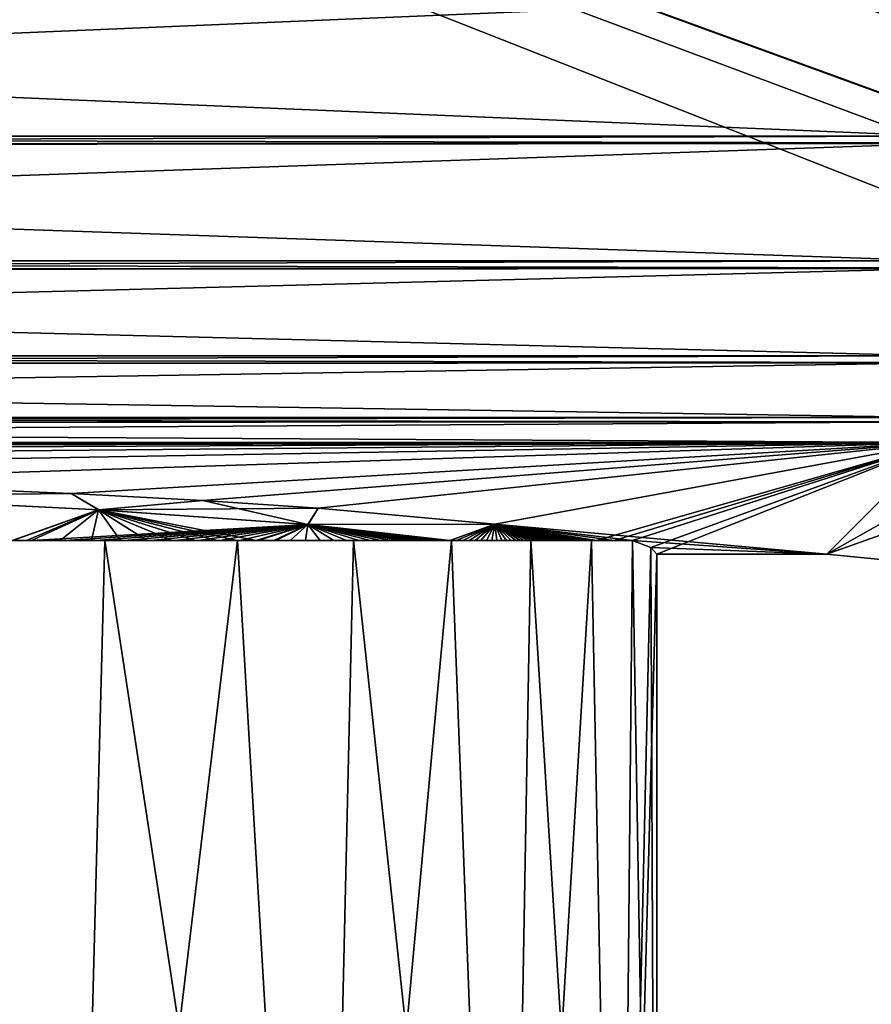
# Model space of a CAD drawing. Header units: metres. Extents: x -109 to 109, y -63 to 140.
# Tile 67 of 256: x -67.48 to -64.33, y 28.14 to 31.77. Entities that reach past the tile are written whole.
import ezdxf

# ---------------------------------------------------------------- set-up
doc = ezdxf.new("R2010")
doc.units = ezdxf.units.M
doc.layers.add('solid_502308_SW0001', color=7, linetype='CONTINUOUS')

msp = doc.modelspace()

# ---------------------------------------------------------------- linework, layer by layer
at = {"layer": 'solid_502308_SW0001'}
for points in [[(69.468643, 21.833605, 17.799309), (76.5, 35.943851, 18.161783), (-76.5, 35.943851, 18.161783)], [(67.435486, 21.949877, 17.802296), (69.468643, 21.833605, 17.799309), (-76.5, 35.943851, 18.161783)], [(40.900002, 21.949877, 17.802296), (67.435486, 21.949877, 17.802296), (-76.5, 35.943851, 18.161783)], [(38.606739, 21.79129, 17.798223), (40.900002, 21.949877, 17.802296), (-76.5, 35.943851, 18.161783)], [(36.353371, 21.317671, 17.786057), (38.606739, 21.79129, 17.798223), (-76.5, 35.943851, 18.161783)], [(34.18816, 20.53858, 17.766043), (36.353371, 21.317671, 17.786057), (-76.5, 35.943851, 18.161783)], [(31.215277, 20.53858, 17.766043), (34.18816, 20.53858, 17.766043), (-76.5, 35.943851, 18.161783)], [(28.242392, 20.53858, 17.766043), (31.215277, 20.53858, 17.766043), (-76.5, 35.943851, 18.161783)], [(25.269508, 20.53858, 17.766043), (28.242392, 20.53858, 17.766043), (-76.5, 35.943851, 18.161783)], [(22.296625, 20.53858, 17.766043), (25.269508, 20.53858, 17.766043), (-76.5, 35.943851, 18.161783)], [(19.323742, 20.53858, 17.766043), (22.296625, 20.53858, 17.766043), (-76.5, 35.943851, 18.161783)], [(16.350859, 20.53858, 17.766043), (19.323742, 20.53858, 17.766043), (-76.5, 35.943851, 18.161783)], [(13.377975, 20.53858, 17.766043), (16.350859, 20.53858, 17.766043), (-76.5, 35.943851, 18.161783)], [(10.405092, 20.53858, 17.766043), (13.377975, 20.53858, 17.766043), (-76.5, 35.943851, 18.161783)], [(7.432209, 20.53858, 17.766043), (10.405092, 20.53858, 17.766043), (-76.5, 35.943851, 18.161783)], [(4.459325, 20.53858, 17.766043), (7.432209, 20.53858, 17.766043), (-76.5, 35.943851, 18.161783)], [(1.486442, 20.53858, 17.766043), (4.459325, 20.53858, 17.766043), (-76.5, 35.943851, 18.161783)], [(-1.486442, 20.53858, 17.766043), (1.486442, 20.53858, 17.766043), (-76.5, 35.943851, 18.161783)], [(-4.459325, 20.53858, 17.766043), (-1.486442, 20.53858, 17.766043), (-76.5, 35.943851, 18.161783)], [(-7.432209, 20.53858, 17.766043), (-4.459325, 20.53858, 17.766043), (-76.5, 35.943851, 18.161783)], [(-10.405092, 20.53858, 17.766043), (-7.432209, 20.53858, 17.766043), (-76.5, 35.943851, 18.161783)], [(-13.377975, 20.53858, 17.766043), (-10.405092, 20.53858, 17.766043), (-76.5, 35.943851, 18.161783)], [(-16.350859, 20.53858, 17.766043), (-13.377975, 20.53858, 17.766043), (-76.5, 35.943851, 18.161783)], [(-19.323742, 20.53858, 17.766043), (-16.350859, 20.53858, 17.766043), (-76.5, 35.943851, 18.161783)], [(-22.296625, 20.53858, 17.766043), (-19.323742, 20.53858, 17.766043), (-76.5, 35.943851, 18.161783)], [(-25.269508, 20.53858, 17.766043), (-22.296625, 20.53858, 17.766043), (-76.5, 35.943851, 18.161783)], [(-28.242392, 20.53858, 17.766043), (-25.269508, 20.53858, 17.766043), (-76.5, 35.943851, 18.161783)], [(-31.215277, 20.53858, 17.766043), (-28.242392, 20.53858, 17.766043), (-76.5, 35.943851, 18.161783)], [(-34.18816, 20.53858, 17.766043), (-31.215277, 20.53858, 17.766043), (-76.5, 35.943851, 18.161783)], [(-36.351158, 21.317043, 17.786039), (-34.18816, 20.53858, 17.766043), (-76.5, 35.943851, 18.161783)], [(-38.604458, 21.790974, 17.798214), (-36.351158, 21.317043, 17.786039), (-76.5, 35.943851, 18.161783)], [(-40.900002, 21.949877, 17.802296), (-38.604458, 21.790974, 17.798214), (-76.5, 35.943851, 18.161783)], [(-67.435486, 21.949877, 17.802296), (-40.900002, 21.949877, 17.802296), (-76.5, 35.943851, 18.161783)], [(-69.471397, 21.833218, 17.799299), (-67.435486, 21.949877, 17.802296), (-76.5, 35.943851, 18.161783)], [(-76.5, 21.024673, -17.77853), (-76.5, 35.943851, -18.161783), (-8.65567, 35.943851, -18.161783)], [(-74.365692, 21.152267, -17.781807), (-76.5, 21.024673, -17.77853), (-8.65567, 35.943851, -18.161783)], [(-74.275269, 21.162558, -17.782072), (-74.365692, 21.152267, -17.781807), (-8.65567, 35.943851, -18.161783)], [(-72.027893, 21.481852, -17.790274), (-74.275269, 21.162558, -17.782072), (-8.65567, 35.943851, -18.161783)], [(-71.851234, 21.508389, -17.790955), (-72.027893, 21.481852, -17.790274), (-8.65567, 35.943851, -18.161783)], [(-69.732101, 21.804592, -17.798565), (-71.851234, 21.508389, -17.790955), (-8.65567, 35.943851, -18.161783)], [(-69.464867, 21.833981, -17.79932), (-69.732101, 21.804592, -17.798565), (-8.65567, 35.943851, -18.161783)], [(-67.435486, 21.949877, -17.802296), (-69.464867, 21.833981, -17.79932), (-8.65567, 35.943851, -18.161783)], [(-40.900002, 21.949877, -17.802296), (-67.435486, 21.949877, -17.802296), (-8.65567, 35.943851, -18.161783)], [(-76.5, 31.861135, 14.369084), (-64.086311, 31.868427, 14.372743), (-64.086311, 31.340229, 14.035469)], [(-76.5, 31.340229, -14.035469), (-64.086311, 31.340229, -14.035469), (-64.086311, 31.865484, -14.371269)], [(-76.5, 31.858179, -14.367594), (-76.5, 31.340229, -14.035469), (-64.086311, 31.865484, -14.371269)], [(-76.5, 31.340229, 14.035469), (-76.5, 31.861135, 14.369084), (-64.086311, 31.340229, 14.035469)], [(-76.5, 31.340229, 14.035469), (-64.086311, 31.340229, 14.035469), (-64.086311, 31.31604, 14.015985)], [(-76.5, 31.306555, 14.00823), (-76.5, 31.340229, 14.035469), (-64.086311, 31.31604, 14.015985)], [(-76.5, 31.303997, -14.006127), (-64.086311, 31.31349, -14.013905), (-64.086311, 31.340229, -14.035469)], [(-76.5, 31.340229, -14.035469), (-76.5, 31.303997, -14.006127), (-64.086311, 31.340229, -14.035469)], [(-76.5, 31.306555, 14.00823), (-64.086311, 31.31604, 14.015985), (-64.086311, 30.881353, 13.580806)], [(-76.5, 30.881353, -13.580806), (-64.086311, 30.881353, -13.580806), (-64.086311, 31.31349, -14.013905)], [(-76.5, 31.303997, -14.006127), (-76.5, 30.881353, -13.580806), (-64.086311, 31.31349, -14.013905)], [(-76.5, 30.881353, 13.580806), (-76.5, 31.306555, 14.00823), (-64.086311, 30.881353, 13.580806)], [(-76.5, 30.881353, 13.580806), (-64.086311, 30.881353, 13.580806), (-64.086311, 30.85465, 13.547445)], [(-76.5, 30.844563, 13.534585), (-76.5, 30.881353, 13.580806), (-64.086311, 30.85465, 13.547445)], [(-76.5, 30.842527, -13.531973), (-64.086311, 30.852613, -13.544861), (-64.086311, 30.881353, -13.580806)], [(-76.5, 30.881353, -13.580806), (-76.5, 30.842527, -13.531973), (-64.086311, 30.881353, -13.580806)], [(-76.5, 30.844563, 13.534585), (-64.086311, 30.85465, 13.547445), (-64.086311, 30.530447, 13.038449)], [(-76.5, 30.530447, -13.038449), (-64.086311, 30.530447, -13.038449), (-64.086311, 30.852613, -13.544861)], [(-76.5, 30.842527, -13.531973), (-76.5, 30.530447, -13.038449), (-64.086311, 30.852613, -13.544861)], [(-76.5, 30.530447, 13.038449), (-76.5, 30.844563, 13.534585), (-64.086311, 30.530447, 13.038449)], [(-76.5, 30.530447, 13.038449), (-64.086311, 30.530447, 13.038449), (-64.086311, 30.506426, 12.989639)], [(-76.5, 30.497631, 12.971189), (-76.5, 30.530447, 13.038449), (-64.086311, 30.506426, 12.989639)], [(-76.5, 30.496218, -12.968194), (-64.086311, 30.505001, -12.986672), (-64.086311, 30.530447, -13.038449)], [(-76.5, 30.530447, -13.038449), (-76.5, 30.496218, -12.968194), (-64.086311, 30.530447, -13.038449)], [(-76.5, 30.497631, 12.971189), (-64.086311, 30.506426, 12.989639), (-64.086311, 30.30378, 12.433546)], [(-76.5, 30.30378, -12.433546), (-64.086311, 30.30378, -12.433546), (-64.086311, 30.505001, -12.986672)], [(-76.5, 30.496218, -12.968194), (-76.5, 30.30378, -12.433546), (-64.086311, 30.505001, -12.986672)], [(-76.5, 30.30378, 12.433546), (-76.5, 30.497631, 12.971189), (-64.086311, 30.30378, 12.433546)], [(-76.5, 30.30378, 12.433546), (-64.086311, 30.30378, 12.433546), (-64.086311, 30.288097, 12.369364)], [(-76.5, 30.282635, 12.345447), (-76.5, 30.30378, 12.433546), (-64.086311, 30.288097, 12.369364)], [(-76.5, 30.281912, -12.342215), (-64.086311, 30.287354, -12.366158), (-64.086311, 30.30378, -12.433546)], [(-76.5, 30.30378, -12.433546), (-76.5, 30.281912, -12.342215), (-64.086311, 30.30378, -12.433546)], [(-76.5, 30.282635, 12.345447), (-64.086311, 30.288097, 12.369364), (-64.086311, 30.211861, 11.794142)], [(-64.086311, 30.287354, -12.366158), (-76.5, 30.211861, -11.794142), (-64.086311, 30.211861, -11.794142)], [(-76.5, 30.281912, -12.342215), (-76.5, 30.211861, -11.794142), (-64.086311, 30.287354, -12.366158)], [(-76.5, 30.282635, 12.345447), (-64.086311, 30.211861, 11.794142), (-76.5, 30.211861, 11.794142)], [(-64.086311, 30.211861, 11.794142), (-74.708435, 30.186016, 11.054048), (-76.5, 30.191029, 11.197591)], [(-76.5, 30.211861, 11.794142), (-64.086311, 30.211861, 11.794142), (-76.5, 30.191029, 11.197591)], [(-72.962158, 30.171099, -10.626888), (-64.086311, 30.211861, -11.794142), (-76.5, 30.211861, -11.794142)], [(-64.086311, 30.211861, 11.794142), (-72.962158, 30.171099, 10.626888), (-74.708435, 30.186016, 11.054048)], [(-64.086311, 30.211861, 11.794142), (-71.306396, 30.14666, 9.927043), (-72.962158, 30.171099, 10.626888)], [(-72.962158, 30.171099, -10.626888), (-71.306396, 30.14666, -9.927043), (-64.086311, 30.211861, -11.794142)], [(-64.086311, 30.211861, 11.794142), (-69.783104, 30.113319, 8.972297), (-71.306396, 30.14666, 9.927043)], [(-71.306396, 30.14666, -9.927043), (-69.783104, 30.113319, -8.972297), (-64.086311, 30.211861, -11.794142)], [(-64.086311, 30.211861, 11.794142), (-68.430977, 30.071922, 7.786828), (-69.783104, 30.113319, 8.972297)], [(-69.783104, 30.113319, -8.972297), (-68.430977, 30.071922, -7.786828), (-64.086311, 30.211861, -11.794142)], [(-64.086311, 30.211861, 11.794142), (-67.285614, 30.02356, 6.401896), (-68.430977, 30.071922, 7.786828)], [(-68.430977, 30.071922, -7.786828), (-67.285614, 30.02356, -6.401896), (-64.086311, 30.211861, -11.794142)], [(-64.086311, 30.211861, 11.794142), (-66.799072, 29.997107, 5.644367), (-67.285614, 30.02356, 6.401896)], [(-67.285614, 30.02356, -6.401896), (-66.799072, 29.997107, -5.644367), (-64.086311, 30.211861, -11.794142)], [(-64.086311, 30.211861, 11.794142), (-66.374146, 29.969347, 4.849457), (-66.799072, 29.997107, 5.644367)], [(-66.799072, 29.997107, -5.644367), (-66.374146, 29.969347, -4.849457), (-64.086311, 30.211861, -11.794142)], [(-64.086311, 30.211861, 11.794142), (-65.72245, 29.910824, 3.173597), (-66.374146, 29.969347, 4.849457)], [(-66.374146, 29.969347, -4.849457), (-65.72245, 29.910824, -3.173597), (-64.086311, 30.211861, -11.794142)], [(-64.086311, 30.211861, 11.794142), (-65.348488, 29.85001, 1.432073), (-65.72245, 29.910824, 3.173597)], [(-65.72245, 29.910824, -3.173597), (-64.498169, 29.799999), (-64.086311, 30.211861, -11.794142)], [(-64.086311, 30.211861, 11.794142), (-65.282158, 29.85, 1.431796), (-65.348488, 29.85001, 1.432073)], [(-64.086311, 30.211861, 11.794142), (-65.215477, 29.85, 1.431813), (-65.282158, 29.85, 1.431796)], [(-64.086311, 30.211861, 11.794142), (-65.147644, 29.82505, 0.717336), (-65.215477, 29.85, 1.431813)], [(-64.086311, 30.211861, 11.794142), (-65.125, 29.799999), (-65.147644, 29.82505, 0.717336)], [(-64.086311, 30.211861, 11.794142), (-64.498169, 29.799999), (-65.125, 29.799999)], [(-63.793007, 30.19784, 11.803115), (-64.498169, 29.799999), (-64.086311, 30.211861, 11.794142)], [(-64.086311, 30.211861, -11.794142), (-64.498169, 29.799999), (-63.912666, 29.742331, 0)], [(-63.793007, 30.19784, 11.803115), (-63.502232, 30.155119, 11.809536), (-64.498169, 29.799999)], [(-63.912666, 29.742331, 0), (-64.498169, 29.799999), (-63.502232, 30.155119, 11.809536)], [(-68.186913, 30.013515, 7.056916), (-68.430977, 30.071922, 7.786828), (-67.285614, 30.02356, 6.401896)], [(-68.188057, 30.013477, -7.057767), (-67.285614, 30.02356, -6.401896), (-68.430977, 30.071922, -7.786828)], [(-68.188057, 30.013477, -7.057767), (-67.184822, 29.963551, -5.668133), (-67.285614, 30.02356, -6.401896)], [(-67.50235, 29.85, -5.571369), (-67.184822, 29.963551, -5.668133), (-68.188057, 30.013477, -7.057767)], [(-67.183701, 29.963575, 5.666903), (-68.186913, 30.013515, 7.056916), (-67.285614, 30.02356, 6.401896)], [(-67.49971, 29.85, 5.567673), (-68.186913, 30.013515, 7.056916), (-67.183701, 29.963575, 5.666903)], [(-67.183701, 29.963575, 5.666903), (-67.285614, 30.02356, 6.401896), (-66.799072, 29.997107, 5.644367)], [(-67.184822, 29.963551, -5.668133), (-66.799072, 29.997107, -5.644367), (-67.285614, 30.02356, -6.401896)], [(-67.184822, 29.963551, -5.668133), (-66.412132, 29.908617, -4.139701), (-66.799072, 29.997107, -5.644367)], [(-67.183701, 29.963575, 5.666903), (-66.799072, 29.997107, 5.644367), (-66.374146, 29.969347, 4.849457)], [(-66.412132, 29.908617, -4.139701), (-66.374146, 29.969347, -4.849457), (-66.799072, 29.997107, -5.644367)], [(-67.50235, 29.85, -5.571369), (-67.450294, 29.85, -5.497517), (-67.184822, 29.963551, -5.668133)], [(-67.431015, 29.85, 5.469777), (-67.49971, 29.85, 5.567673), (-67.183701, 29.963575, 5.666903)], [(-67.450294, 29.85, -5.497517), (-67.32592, 29.85, -5.31583), (-67.184822, 29.963551, -5.668133)], [(-67.431015, 29.85, 5.469777), (-67.183701, 29.963575, 5.666903), (-66.411125, 29.90863, 4.138084)], [(-67.32592, 29.85, -5.31583), (-67.210442, 29.85, -5.141109), (-67.184822, 29.963551, -5.668133)], [(-67.210442, 29.85, -5.141109), (-67.103821, 29.85, -4.973321), (-67.184822, 29.963551, -5.668133)], [(-66.603424, 29.85, -4.097127), (-66.412132, 29.908617, -4.139701), (-67.184822, 29.963551, -5.668133)], [(-66.672798, 29.85, -4.22868), (-66.603424, 29.85, -4.097127), (-67.184822, 29.963551, -5.668133)], [(-66.747292, 29.85, -4.365799), (-66.672798, 29.85, -4.22868), (-67.184822, 29.963551, -5.668133)], [(-66.826927, 29.85, -4.508518), (-66.747292, 29.85, -4.365799), (-67.184822, 29.963551, -5.668133)], [(-66.912682, 29.85, -4.657257), (-66.826927, 29.85, -4.508518), (-67.184822, 29.963551, -5.668133)], [(-67.004578, 29.85, -4.812048), (-66.912682, 29.85, -4.657257), (-67.184822, 29.963551, -5.668133)], [(-67.103821, 29.85, -4.973321), (-67.004578, 29.85, -4.812048), (-67.184822, 29.963551, -5.668133)], [(-66.411125, 29.90863, 4.138084), (-67.183701, 29.963575, 5.666903), (-66.374146, 29.969347, 4.849457)], [(-66.412132, 29.908617, -4.139701), (-65.72245, 29.910824, -3.173597), (-66.374146, 29.969347, -4.849457)], [(-66.411125, 29.90863, 4.138084), (-66.374146, 29.969347, 4.849457), (-65.72245, 29.910824, 3.173597)], [(-67.308144, 29.85, 5.289411), (-67.431015, 29.85, 5.469777), (-66.411125, 29.90863, 4.138084)], [(-67.194328, 29.85, 5.116087), (-67.308144, 29.85, 5.289411), (-66.411125, 29.90863, 4.138084)], [(-67.088974, 29.85, 4.9496), (-67.194328, 29.85, 5.116087), (-66.411125, 29.90863, 4.138084)], [(-66.991165, 29.85, 4.789713), (-67.088974, 29.85, 4.9496), (-66.411125, 29.90863, 4.138084)], [(-66.900337, 29.85, 4.636192), (-66.991165, 29.85, 4.789713), (-66.411125, 29.90863, 4.138084)], [(-66.815819, 29.85, 4.488818), (-66.900337, 29.85, 4.636192), (-66.411125, 29.90863, 4.138084)], [(-66.737099, 29.85, 4.347333), (-66.815819, 29.85, 4.488818), (-66.411125, 29.90863, 4.138084)], [(-66.663681, 29.85, 4.211547), (-66.737099, 29.85, 4.347333), (-66.411125, 29.90863, 4.138084)], [(-66.595093, 29.85, 4.08119), (-66.663681, 29.85, 4.211547), (-66.411125, 29.90863, 4.138084)], [(-66.603424, 29.85, -4.097127), (-66.538376, 29.85, -3.970741), (-66.412132, 29.908617, -4.139701)], [(-66.530983, 29.85, 3.956099), (-66.595093, 29.85, 4.08119), (-66.411125, 29.90863, 4.138084)], [(-66.538376, 29.85, -3.970741), (-66.477623, 29.85, -3.849485), (-66.412132, 29.908617, -4.139701)], [(-66.530983, 29.85, 3.956099), (-66.411125, 29.90863, 4.138084), (-65.887833, 29.85, 2.508277)], [(-66.477623, 29.85, -3.849485), (-66.420525, 29.85, -3.732985), (-66.412132, 29.908617, -4.139701)], [(-66.420525, 29.85, -3.732985), (-66.367043, 29.85, -3.621204), (-66.412132, 29.908617, -4.139701)], [(-66.412132, 29.908617, -4.139701), (-65.888641, 29.85, -2.510322), (-65.72245, 29.910824, -3.173597)], [(-65.916382, 29.85, -2.579755), (-65.888641, 29.85, -2.510322), (-66.412132, 29.908617, -4.139701)], [(-65.944031, 29.85, -2.648561), (-65.916382, 29.85, -2.579755), (-66.412132, 29.908617, -4.139701)], [(-65.973091, 29.85, -2.720243), (-65.944031, 29.85, -2.648561), (-66.412132, 29.908617, -4.139701)], [(-66.003571, 29.85, -2.794832), (-65.973091, 29.85, -2.720243), (-66.412132, 29.908617, -4.139701)], [(-66.03569, 29.85, -2.87254), (-66.003571, 29.85, -2.794832), (-66.412132, 29.908617, -4.139701)], [(-66.069466, 29.85, -2.9534), (-66.03569, 29.85, -2.87254), (-66.412132, 29.908617, -4.139701)], [(-66.105141, 29.85, -3.037645), (-66.069466, 29.85, -2.9534), (-66.412132, 29.908617, -4.139701)], [(-66.142746, 29.85, -3.125309), (-66.105141, 29.85, -3.037645), (-66.412132, 29.908617, -4.139701)], [(-66.182571, 29.85, -3.216646), (-66.142746, 29.85, -3.125309), (-66.412132, 29.908617, -4.139701)], [(-66.224655, 29.85, -3.311693), (-66.182571, 29.85, -3.216646), (-66.412132, 29.908617, -4.139701)], [(-66.269341, 29.85, -3.410733), (-66.224655, 29.85, -3.311693), (-66.412132, 29.908617, -4.139701)], [(-66.316658, 29.85, -3.513798), (-66.269341, 29.85, -3.410733), (-66.412132, 29.908617, -4.139701)], [(-66.367043, 29.85, -3.621204), (-66.316658, 29.85, -3.513798), (-66.412132, 29.908617, -4.139701)], [(-65.887833, 29.85, 2.508277), (-66.411125, 29.90863, 4.138084), (-65.72245, 29.910824, 3.173597)], [(-65.888641, 29.85, -2.510322), (-65.864754, 29.85, -2.450188), (-65.72245, 29.910824, -3.173597)], [(-65.887833, 29.85, 2.508277), (-65.72245, 29.910824, 3.173597), (-65.348488, 29.85001, 1.432073)], [(-65.864754, 29.85, -2.450188), (-65.840614, 29.85, -2.389252), (-65.72245, 29.910824, -3.173597)], [(-65.840614, 29.85, -2.389252), (-65.817535, 29.85, -2.3308), (-65.72245, 29.910824, -3.173597)], [(-65.817535, 29.85, -2.3308), (-65.795387, 29.85, -2.2747), (-65.72245, 29.910824, -3.173597)], [(-65.795387, 29.85, -2.2747), (-65.774162, 29.85, -2.22092), (-65.72245, 29.910824, -3.173597)], [(-65.774162, 29.85, -2.22092), (-65.753746, 29.85, -2.169336), (-65.72245, 29.910824, -3.173597)], [(-65.753746, 29.85, -2.169336), (-65.734131, 29.85, -2.119916), (-65.72245, 29.910824, -3.173597)], [(-65.734131, 29.85, -2.119916), (-65.715225, 29.85, -2.072548), (-65.72245, 29.910824, -3.173597)], [(-65.72245, 29.910824, -3.173597), (-65.215477, 29.85, -1.431813), (-64.498169, 29.799999)], [(-65.72245, 29.910824, -3.173597), (-65.28215, 29.85, -1.431796), (-65.215477, 29.85, -1.431813)], [(-65.72245, 29.910824, -3.173597), (-65.348488, 29.85001, -1.432073), (-65.28215, 29.85, -1.431796)], [(-65.364975, 29.85, -1.435076), (-65.348488, 29.85001, -1.432073), (-65.72245, 29.910824, -3.173597)], [(-65.380325, 29.85, -1.441134), (-65.364975, 29.85, -1.435076), (-65.72245, 29.910824, -3.173597)], [(-65.394997, 29.85, -1.45048), (-65.380325, 29.85, -1.441134), (-65.72245, 29.910824, -3.173597)], [(-65.409172, 29.85, -1.462392), (-65.394997, 29.85, -1.45048), (-65.72245, 29.910824, -3.173597)], [(-65.422981, 29.85, -1.476332), (-65.409172, 29.85, -1.462392), (-65.72245, 29.910824, -3.173597)], [(-65.436485, 29.85, -1.492114), (-65.422981, 29.85, -1.476332), (-65.72245, 29.910824, -3.173597)], [(-65.449745, 29.85, -1.509423), (-65.436485, 29.85, -1.492114), (-65.72245, 29.910824, -3.173597)], [(-65.46286, 29.85, -1.52824), (-65.449745, 29.85, -1.509423), (-65.72245, 29.910824, -3.173597)], [(-65.475922, 29.85, -1.548457), (-65.46286, 29.85, -1.52824), (-65.72245, 29.910824, -3.173597)], [(-65.488983, 29.85, -1.570072), (-65.475922, 29.85, -1.548457), (-65.72245, 29.910824, -3.173597)], [(-65.502098, 29.85, -1.59305), (-65.488983, 29.85, -1.570072), (-65.72245, 29.910824, -3.173597)], [(-65.515327, 29.85, -1.617408), (-65.502098, 29.85, -1.59305), (-65.72245, 29.910824, -3.173597)], [(-65.528709, 29.85, -1.64314), (-65.515327, 29.85, -1.617408), (-65.72245, 29.910824, -3.173597)], [(-65.542282, 29.85, -1.670285), (-65.528709, 29.85, -1.64314), (-65.72245, 29.910824, -3.173597)], [(-65.556084, 29.85, -1.698851), (-65.542282, 29.85, -1.670285), (-65.72245, 29.910824, -3.173597)], [(-65.570168, 29.85, -1.728891), (-65.556084, 29.85, -1.698851), (-65.72245, 29.910824, -3.173597)], [(-65.584549, 29.85, -1.760421), (-65.570168, 29.85, -1.728891), (-65.72245, 29.910824, -3.173597)], [(-65.599281, 29.85, -1.793504), (-65.584549, 29.85, -1.760421), (-65.72245, 29.910824, -3.173597)], [(-65.61438, 29.85, -1.828165), (-65.599281, 29.85, -1.793504), (-65.72245, 29.910824, -3.173597)], [(-65.629913, 29.85, -1.864477), (-65.61438, 29.85, -1.828165), (-65.72245, 29.910824, -3.173597)], [(-65.645897, 29.85, -1.902468), (-65.629913, 29.85, -1.864477), (-65.72245, 29.910824, -3.173597)], [(-65.662384, 29.85, -1.942221), (-65.645897, 29.85, -1.902468), (-65.72245, 29.910824, -3.173597)], [(-65.679398, 29.85, -1.983767), (-65.662384, 29.85, -1.942221), (-65.72245, 29.910824, -3.173597)], [(-65.696999, 29.85, -2.027199), (-65.679398, 29.85, -1.983767), (-65.72245, 29.910824, -3.173597)], [(-65.715225, 29.85, -2.072548), (-65.696999, 29.85, -2.027199), (-65.72245, 29.910824, -3.173597)], [(-67.712563, 29.85, 7.222984), (-67.297668, 24.625, 6.686387), (-68.456657, 24.625, 8.04334)], [(-68.320175, 29.85, -7.904486), (-68.456657, 24.625, -8.04334), (-67.297668, 24.625, -6.686387)], [(-67.712563, 29.85, -7.222984), (-68.320175, 29.85, -7.904486), (-67.297668, 24.625, -6.686387)], [(-67.712563, 29.85, 7.222984), (-67.49971, 29.85, 5.567673), (-67.431015, 29.85, 5.469777)], [(-67.712563, 29.85, 7.222984), (-67.431015, 29.85, 5.469777), (-67.308144, 29.85, 5.289411)], [(-67.712563, 29.85, 7.222984), (-67.308144, 29.85, 5.289411), (-67.194328, 29.85, 5.116087)], [(-67.712563, 29.85, 7.222984), (-67.194328, 29.85, 5.116087), (-67.161491, 29.85, 6.494815)], [(-67.161491, 29.85, -6.494815), (-67.585426, 29.85, -5.686547), (-67.712563, 29.85, -7.222984)], [(-67.712563, 29.85, 7.222984), (-67.161491, 29.85, 6.494815), (-67.297668, 24.625, 6.686387)], [(-67.161491, 29.85, -6.494815), (-67.712563, 29.85, -7.222984), (-67.297668, 24.625, -6.686387)], [(-67.161491, 29.85, -6.494815), (-67.50235, 29.85, -5.571369), (-67.585426, 29.85, -5.686547)], [(-67.161491, 29.85, -6.494815), (-67.450294, 29.85, -5.497517), (-67.50235, 29.85, -5.571369)], [(-67.161491, 29.85, -6.494815), (-67.32592, 29.85, -5.31583), (-67.450294, 29.85, -5.497517)], [(-67.161491, 29.85, -6.494815), (-67.210442, 29.85, -5.141109), (-67.32592, 29.85, -5.31583)], [(-66.671173, 29.85, 5.725815), (-66.364677, 24.625, 5.163895), (-67.297668, 24.625, 6.686387)], [(-67.161491, 29.85, 6.494815), (-66.671173, 29.85, 5.725815), (-67.297668, 24.625, 6.686387)], [(-67.161491, 29.85, -6.494815), (-67.297668, 24.625, -6.686387), (-66.364677, 24.625, -5.163895)], [(-67.161491, 29.85, -6.494815), (-67.103821, 29.85, -4.973321), (-67.210442, 29.85, -5.141109)], [(-67.161491, 29.85, 6.494815), (-67.194328, 29.85, 5.116087), (-67.088974, 29.85, 4.9496)], [(-67.161491, 29.85, 6.494815), (-67.088974, 29.85, 4.9496), (-66.991165, 29.85, 4.789713)], [(-67.161491, 29.85, 6.494815), (-66.991165, 29.85, 4.789713), (-66.900337, 29.85, 4.636192)], [(-67.161491, 29.85, 6.494815), (-66.900337, 29.85, 4.636192), (-66.815819, 29.85, 4.488818)], [(-67.161491, 29.85, 6.494815), (-66.815819, 29.85, 4.488818), (-66.737099, 29.85, 4.347333)], [(-67.161491, 29.85, 6.494815), (-66.737099, 29.85, 4.347333), (-66.671173, 29.85, 5.725815)], [(-66.671173, 29.85, -5.725815), (-67.103821, 29.85, -4.973321), (-67.161491, 29.85, -6.494815)], [(-66.671173, 29.85, -5.725815), (-67.161491, 29.85, -6.494815), (-66.364677, 24.625, -5.163895)], [(-66.671173, 29.85, -5.725815), (-67.004578, 29.85, -4.812048), (-67.103821, 29.85, -4.973321)], [(-66.671173, 29.85, -5.725815), (-66.912682, 29.85, -4.657257), (-67.004578, 29.85, -4.812048)], [(-66.671173, 29.85, -5.725815), (-66.826927, 29.85, -4.508518), (-66.912682, 29.85, -4.657257)], [(-66.671173, 29.85, -5.725815), (-66.747292, 29.85, -4.365799), (-66.826927, 29.85, -4.508518)], [(-66.671173, 29.85, -5.725815), (-66.672798, 29.85, -4.22868), (-66.747292, 29.85, -4.365799)], [(-66.671173, 29.85, 5.725815), (-66.737099, 29.85, 4.347333), (-66.663681, 29.85, 4.211547)], [(-66.671173, 29.85, -5.725815), (-66.603424, 29.85, -4.097127), (-66.672798, 29.85, -4.22868)], [(-66.671173, 29.85, 5.725815), (-66.663681, 29.85, 4.211547), (-66.595093, 29.85, 4.08119)], [(-66.671173, 29.85, 5.725815), (-66.595093, 29.85, 4.08119), (-66.530983, 29.85, 3.956099)], [(-66.671173, 29.85, 5.725815), (-66.530983, 29.85, 3.956099), (-66.470917, 29.85, 3.835997)], [(-66.671173, 29.85, 5.725815), (-66.470917, 29.85, 3.835997), (-66.414635, 29.85, 3.720753)], [(-66.671173, 29.85, 5.725815), (-66.414635, 29.85, 3.720753), (-66.361748, 29.85, 3.610087)], [(-66.671173, 29.85, 5.725815), (-66.361748, 29.85, 3.610087), (-66.312088, 29.85, 3.503893)], [(-66.671173, 29.85, 5.725815), (-66.312088, 29.85, 3.503893), (-66.265289, 29.85, 3.401895)], [(-66.671173, 29.85, 5.725815), (-66.265289, 29.85, 3.401895), (-66.243706, 29.85, 4.919132)], [(-66.243706, 29.85, -4.919132), (-66.603424, 29.85, -4.097127), (-66.671173, 29.85, -5.725815)], [(-66.671173, 29.85, 5.725815), (-66.243706, 29.85, 4.919132), (-66.364677, 24.625, 5.163895)], [(-66.243706, 29.85, -4.919132), (-66.671173, 29.85, -5.725815), (-66.364677, 24.625, -5.163895)], [(-66.243706, 29.85, -4.919132), (-66.538376, 29.85, -3.970741), (-66.603424, 29.85, -4.097127)], [(-66.243706, 29.85, -4.919132), (-66.477623, 29.85, -3.849485), (-66.538376, 29.85, -3.970741)], [(-66.470917, 29.85, 3.835997), (-66.530983, 29.85, 3.956099), (-65.887833, 29.85, 2.508277)], [(-66.243706, 29.85, -4.919132), (-66.420525, 29.85, -3.732985), (-66.477623, 29.85, -3.849485)], [(-66.414635, 29.85, 3.720753), (-66.470917, 29.85, 3.835997), (-65.887833, 29.85, 2.508277)], [(-66.243706, 29.85, -4.919132), (-66.367043, 29.85, -3.621204), (-66.420525, 29.85, -3.732985)], [(-66.361748, 29.85, 3.610087), (-66.414635, 29.85, 3.720753), (-65.887833, 29.85, 2.508277)], [(-66.243706, 29.85, -4.919132), (-66.316658, 29.85, -3.513798), (-66.367043, 29.85, -3.621204)], [(-65.882332, 29.85, 4.081172), (-65.681664, 24.625, 3.514853), (-66.364677, 24.625, 5.163895)], [(-66.243706, 29.85, 4.919132), (-65.882332, 29.85, 4.081172), (-66.364677, 24.625, 5.163895)], [(-66.243706, 29.85, -4.919132), (-66.364677, 24.625, -5.163895), (-65.681664, 24.625, -3.514853)], [(-66.312088, 29.85, 3.503893), (-66.361748, 29.85, 3.610087), (-65.887833, 29.85, 2.508277)], [(-66.243706, 29.85, -4.919132), (-66.269341, 29.85, -3.410733), (-66.316658, 29.85, -3.513798)], [(-66.265289, 29.85, 3.401895), (-66.312088, 29.85, 3.503893), (-65.887833, 29.85, 2.508277)], [(-66.243706, 29.85, -4.919132), (-66.224655, 29.85, -3.311693), (-66.269341, 29.85, -3.410733)], [(-66.221245, 29.85, 3.304011), (-66.265289, 29.85, 3.401895), (-65.887833, 29.85, 2.508277)], [(-66.243706, 29.85, 4.919132), (-66.265289, 29.85, 3.401895), (-66.221245, 29.85, 3.304011)], [(-66.243706, 29.85, 4.919132), (-65.890244, 29.85, 2.514336), (-65.887833, 29.85, 2.508277)], [(-66.243706, 29.85, 4.919132), (-65.887833, 29.85, 2.508277), (-65.882332, 29.85, 4.081172)], [(-66.243706, 29.85, 4.919132), (-65.916374, 29.85, 2.579775), (-65.890244, 29.85, 2.514336)], [(-66.243706, 29.85, 4.919132), (-66.221245, 29.85, 3.304011), (-66.179619, 29.85, 3.20997)], [(-66.243706, 29.85, 4.919132), (-66.179619, 29.85, 3.20997), (-66.140343, 29.85, 3.119711)], [(-66.243706, 29.85, 4.919132), (-66.140343, 29.85, 3.119711), (-66.103127, 29.85, 3.03297)], [(-66.243706, 29.85, 4.919132), (-66.103127, 29.85, 3.03297), (-66.067924, 29.85, 2.949703)], [(-66.243706, 29.85, 4.919132), (-66.067924, 29.85, 2.949703), (-66.034477, 29.85, 2.869659)], [(-66.243706, 29.85, 4.919132), (-66.034477, 29.85, 2.869659), (-66.002747, 29.85, 2.792799)], [(-66.243706, 29.85, 4.919132), (-66.002747, 29.85, 2.792799), (-65.972534, 29.85, 2.718909)], [(-66.243706, 29.85, 4.919132), (-65.972534, 29.85, 2.718909), (-65.943802, 29.85, 2.647961)], [(-66.243706, 29.85, 4.919132), (-65.943802, 29.85, 2.647961), (-65.916374, 29.85, 2.579775)], [(-65.882332, 29.85, -4.081172), (-66.224655, 29.85, -3.311693), (-66.243706, 29.85, -4.919132)], [(-65.882332, 29.85, -4.081172), (-66.243706, 29.85, -4.919132), (-65.681664, 24.625, -3.514853)], [(-65.882332, 29.85, -4.081172), (-66.182571, 29.85, -3.216646), (-66.224655, 29.85, -3.311693)], [(-66.179619, 29.85, 3.20997), (-66.221245, 29.85, 3.304011), (-65.887833, 29.85, 2.508277)], [(-65.882332, 29.85, -4.081172), (-66.142746, 29.85, -3.125309), (-66.182571, 29.85, -3.216646)], [(-66.140343, 29.85, 3.119711), (-66.179619, 29.85, 3.20997), (-65.887833, 29.85, 2.508277)], [(-65.882332, 29.85, -4.081172), (-66.105141, 29.85, -3.037645), (-66.142746, 29.85, -3.125309)], [(-66.103127, 29.85, 3.03297), (-66.140343, 29.85, 3.119711), (-65.887833, 29.85, 2.508277)], [(-65.882332, 29.85, -4.081172), (-66.069466, 29.85, -2.9534), (-66.105141, 29.85, -3.037645)], [(-66.067924, 29.85, 2.949703), (-66.103127, 29.85, 3.03297), (-65.887833, 29.85, 2.508277)], [(-65.882332, 29.85, -4.081172), (-66.03569, 29.85, -2.87254), (-66.069466, 29.85, -2.9534)], [(-66.034477, 29.85, 2.869659), (-66.067924, 29.85, 2.949703), (-65.887833, 29.85, 2.508277)], [(-65.882332, 29.85, -4.081172), (-66.003571, 29.85, -2.794832), (-66.03569, 29.85, -2.87254)], [(-66.002747, 29.85, 2.792799), (-66.034477, 29.85, 2.869659), (-65.887833, 29.85, 2.508277)], [(-65.882332, 29.85, -4.081172), (-65.973091, 29.85, -2.720243), (-66.003571, 29.85, -2.794832)], [(-65.972534, 29.85, 2.718909), (-66.002747, 29.85, 2.792799), (-65.887833, 29.85, 2.508277)], [(-65.882332, 29.85, -4.081172), (-65.944031, 29.85, -2.648561), (-65.973091, 29.85, -2.720243)], [(-65.943802, 29.85, 2.647961), (-65.972534, 29.85, 2.718909), (-65.887833, 29.85, 2.508277)], [(-65.882332, 29.85, -4.081172), (-65.916382, 29.85, -2.579755), (-65.944031, 29.85, -2.648561)], [(-65.890244, 29.85, 2.514336), (-65.916374, 29.85, 2.579775), (-65.943802, 29.85, 2.647961)], [(-65.943802, 29.85, 2.647961), (-65.887833, 29.85, 2.508277), (-65.890244, 29.85, 2.514336)], [(-65.882332, 29.85, -4.081172), (-65.888641, 29.85, -2.510322), (-65.916382, 29.85, -2.579755)], [(-65.882332, 29.85, -4.081172), (-65.864754, 29.85, -2.450188), (-65.888641, 29.85, -2.510322)], [(-65.86525, 29.85, 2.451473), (-65.887833, 29.85, 2.508277), (-65.348488, 29.85001, 1.432073)], [(-65.882332, 29.85, 4.081172), (-65.887833, 29.85, 2.508277), (-65.86525, 29.85, 2.451473)], [(-65.882332, 29.85, 4.081172), (-65.86525, 29.85, 2.451473), (-65.841385, 29.85, 2.391179)], [(-65.882332, 29.85, 4.081172), (-65.841385, 29.85, 2.391179), (-65.818512, 29.85, 2.333288)], [(-65.882332, 29.85, 4.081172), (-65.818512, 29.85, 2.333288), (-65.796616, 29.85, 2.277794)], [(-65.882332, 29.85, 4.081172), (-65.796616, 29.85, 2.277794), (-65.775589, 29.85, 2.224541)], [(-65.882332, 29.85, 4.081172), (-65.775589, 29.85, 2.224541), (-65.755409, 29.85, 2.173524)], [(-65.882332, 29.85, 4.081172), (-65.755409, 29.85, 2.173524), (-65.735985, 29.85, 2.124596)], [(-65.882332, 29.85, 4.081172), (-65.735985, 29.85, 2.124596), (-65.717308, 29.85, 2.077754)], [(-65.882332, 29.85, 4.081172), (-65.717308, 29.85, 2.077754), (-65.69928, 29.85, 2.032861)], [(-65.882332, 29.85, 4.081172), (-65.69928, 29.85, 2.032861), (-65.6819, 29.85, 1.989913)], [(-65.882332, 29.85, 4.081172), (-65.6819, 29.85, 1.989913), (-65.665077, 29.85, 1.948787)], [(-65.882332, 29.85, 4.081172), (-65.665077, 29.85, 1.948787), (-65.648819, 29.85, 1.909477)], [(-65.882332, 29.85, 4.081172), (-65.648819, 29.85, 1.909477), (-65.633041, 29.85, 1.871871)], [(-65.882332, 29.85, 4.081172), (-65.633041, 29.85, 1.871871), (-65.617744, 29.85, 1.835964)], [(-65.882332, 29.85, 4.081172), (-65.617744, 29.85, 1.835964), (-65.602859, 29.85, 1.801656)], [(-65.882332, 29.85, 4.081172), (-65.602859, 29.85, 1.801656), (-65.589531, 29.85, 3.217386)], [(-65.589531, 29.85, -3.217386), (-65.864754, 29.85, -2.450188), (-65.882332, 29.85, -4.081172)], [(-65.882332, 29.85, 4.081172), (-65.589531, 29.85, 3.217386), (-65.681664, 24.625, 3.514853)], [(-65.589531, 29.85, -3.217386), (-65.882332, 29.85, -4.081172), (-65.681664, 24.625, -3.514853)], [(-65.841385, 29.85, 2.391179), (-65.86525, 29.85, 2.451473), (-65.348488, 29.85001, 1.432073)], [(-65.589531, 29.85, -3.217386), (-65.840614, 29.85, -2.389252), (-65.864754, 29.85, -2.450188)], [(-65.818512, 29.85, 2.333288), (-65.841385, 29.85, 2.391179), (-65.348488, 29.85001, 1.432073)], [(-65.589531, 29.85, -3.217386), (-65.817535, 29.85, -2.3308), (-65.840614, 29.85, -2.389252)], [(-65.796616, 29.85, 2.277794), (-65.818512, 29.85, 2.333288), (-65.348488, 29.85001, 1.432073)], [(-65.589531, 29.85, -3.217386), (-65.795387, 29.85, -2.2747), (-65.817535, 29.85, -2.3308)], [(-65.775589, 29.85, 2.224541), (-65.796616, 29.85, 2.277794), (-65.348488, 29.85001, 1.432073)], [(-65.589531, 29.85, -3.217386), (-65.774162, 29.85, -2.22092), (-65.795387, 29.85, -2.2747)], [(-65.755409, 29.85, 2.173524), (-65.775589, 29.85, 2.224541), (-65.348488, 29.85001, 1.432073)], [(-65.589531, 29.85, -3.217386), (-65.753746, 29.85, -2.169336), (-65.774162, 29.85, -2.22092)], [(-65.735985, 29.85, 2.124596), (-65.755409, 29.85, 2.173524), (-65.348488, 29.85001, 1.432073)], [(-65.589531, 29.85, -3.217386), (-65.734131, 29.85, -2.119916), (-65.753746, 29.85, -2.169336)], [(-65.717308, 29.85, 2.077754), (-65.735985, 29.85, 2.124596), (-65.348488, 29.85001, 1.432073)], [(-65.589531, 29.85, -3.217386), (-65.715225, 29.85, -2.072548), (-65.734131, 29.85, -2.119916)], [(-65.69928, 29.85, 2.032861), (-65.717308, 29.85, 2.077754), (-65.348488, 29.85001, 1.432073)], [(-65.589531, 29.85, -3.217386), (-65.696999, 29.85, -2.027199), (-65.715225, 29.85, -2.072548)], [(-65.6819, 29.85, 1.989913), (-65.69928, 29.85, 2.032861), (-65.348488, 29.85001, 1.432073)], [(-65.589531, 29.85, -3.217386), (-65.679398, 29.85, -1.983767), (-65.696999, 29.85, -2.027199)], [(-65.665077, 29.85, 1.948787), (-65.6819, 29.85, 1.989913), (-65.348488, 29.85001, 1.432073)], [(-65.36657, 29.85, 2.331846), (-65.265106, 24.625, 1.779819), (-65.681664, 24.625, 3.514853)], [(-65.589531, 29.85, 3.217386), (-65.36657, 29.85, 2.331846), (-65.681664, 24.625, 3.514853)], [(-65.589531, 29.85, -3.217386), (-65.681664, 24.625, -3.514853), (-65.265106, 24.625, -1.779819)], [(-65.589531, 29.85, -3.217386), (-65.662384, 29.85, -1.942221), (-65.679398, 29.85, -1.983767)], [(-65.648819, 29.85, 1.909477), (-65.665077, 29.85, 1.948787), (-65.348488, 29.85001, 1.432073)], [(-65.589531, 29.85, -3.217386), (-65.645897, 29.85, -1.902468), (-65.662384, 29.85, -1.942221)], [(-65.633041, 29.85, 1.871871), (-65.648819, 29.85, 1.909477), (-65.348488, 29.85001, 1.432073)], [(-65.589531, 29.85, -3.217386), (-65.629913, 29.85, -1.864477), (-65.645897, 29.85, -1.902468)], [(-65.617744, 29.85, 1.835964), (-65.633041, 29.85, 1.871871), (-65.348488, 29.85001, 1.432073)], [(-65.589531, 29.85, -3.217386), (-65.61438, 29.85, -1.828165), (-65.629913, 29.85, -1.864477)], [(-65.602859, 29.85, 1.801656), (-65.617744, 29.85, 1.835964), (-65.348488, 29.85001, 1.432073)], [(-65.589531, 29.85, -3.217386), (-65.599281, 29.85, -1.793504), (-65.61438, 29.85, -1.828165)], [(-65.588379, 29.85, 1.768942), (-65.602859, 29.85, 1.801656), (-65.348488, 29.85001, 1.432073)], [(-65.589531, 29.85, 3.217386), (-65.602859, 29.85, 1.801656), (-65.588379, 29.85, 1.768942)], [(-65.589531, 29.85, -3.217386), (-65.584549, 29.85, -1.760421), (-65.599281, 29.85, -1.793504)], [(-65.589531, 29.85, 3.217386), (-65.588379, 29.85, 1.768942), (-65.574234, 29.85, 1.737734)], [(-65.589531, 29.85, 3.217386), (-65.574234, 29.85, 1.737734), (-65.560432, 29.85, 1.708027)], [(-65.589531, 29.85, 3.217386), (-65.560432, 29.85, 1.708027), (-65.546906, 29.85, 1.679747)], [(-65.589531, 29.85, 3.217386), (-65.546906, 29.85, 1.679747), (-65.533646, 29.85, 1.65289)], [(-65.589531, 29.85, 3.217386), (-65.533646, 29.85, 1.65289), (-65.520592, 29.85, 1.627399)], [(-65.589531, 29.85, 3.217386), (-65.520592, 29.85, 1.627399), (-65.507729, 29.85, 1.603272)], [(-65.589531, 29.85, 3.217386), (-65.507729, 29.85, 1.603272), (-65.495003, 29.85, 1.580471)], [(-65.589531, 29.85, 3.217386), (-65.495003, 29.85, 1.580471), (-65.482391, 29.85, 1.559002)], [(-65.589531, 29.85, 3.217386), (-65.482391, 29.85, 1.559002), (-65.469833, 29.85, 1.53885)], [(-65.589531, 29.85, 3.217386), (-65.469833, 29.85, 1.53885), (-65.457283, 29.85, 1.520043)], [(-65.589531, 29.85, 3.217386), (-65.457283, 29.85, 1.520043), (-65.444679, 29.85, 1.5026)], [(-65.589531, 29.85, 3.217386), (-65.444679, 29.85, 1.5026), (-65.431953, 29.85, 1.486596)], [(-65.589531, 29.85, 3.217386), (-65.431953, 29.85, 1.486596), (-65.418991, 29.85, 1.472077)], [(-65.589531, 29.85, 3.217386), (-65.418991, 29.85, 1.472077), (-65.405762, 29.85, 1.459291)], [(-65.589531, 29.85, 3.217386), (-65.405762, 29.85, 1.459291), (-65.392204, 29.85, 1.448496)], [(-65.589531, 29.85, 3.217386), (-65.392204, 29.85, 1.448496), (-65.378281, 29.85, 1.440071)], [(-65.589531, 29.85, 3.217386), (-65.378281, 29.85, 1.440071), (-65.36657, 29.85, 2.331846)], [(-65.36657, 29.85, -2.331846), (-65.584549, 29.85, -1.760421), (-65.589531, 29.85, -3.217386)], [(-65.36657, 29.85, -2.331846), (-65.589531, 29.85, -3.217386), (-65.265106, 24.625, -1.779819)], [(-65.574234, 29.85, 1.737734), (-65.588379, 29.85, 1.768942), (-65.348488, 29.85001, 1.432073)], [(-65.36657, 29.85, -2.331846), (-65.570168, 29.85, -1.728891), (-65.584549, 29.85, -1.760421)], [(-65.560432, 29.85, 1.708027), (-65.574234, 29.85, 1.737734), (-65.348488, 29.85001, 1.432073)], [(-65.36657, 29.85, -2.331846), (-65.556084, 29.85, -1.698851), (-65.570168, 29.85, -1.728891)], [(-65.546906, 29.85, 1.679747), (-65.560432, 29.85, 1.708027), (-65.348488, 29.85001, 1.432073)], [(-65.36657, 29.85, -2.331846), (-65.542282, 29.85, -1.670285), (-65.556084, 29.85, -1.698851)], [(-65.533646, 29.85, 1.65289), (-65.546906, 29.85, 1.679747), (-65.348488, 29.85001, 1.432073)], [(-65.36657, 29.85, -2.331846), (-65.528709, 29.85, -1.64314), (-65.542282, 29.85, -1.670285)], [(-65.520592, 29.85, 1.627399), (-65.533646, 29.85, 1.65289), (-65.348488, 29.85001, 1.432073)], [(-65.36657, 29.85, -2.331846), (-65.515327, 29.85, -1.617408), (-65.528709, 29.85, -1.64314)], [(-65.507729, 29.85, 1.603272), (-65.520592, 29.85, 1.627399), (-65.348488, 29.85001, 1.432073)], [(-65.36657, 29.85, -2.331846), (-65.502098, 29.85, -1.59305), (-65.515327, 29.85, -1.617408)], [(-65.495003, 29.85, 1.580471), (-65.507729, 29.85, 1.603272), (-65.348488, 29.85001, 1.432073)], [(-65.36657, 29.85, -2.331846), (-65.488983, 29.85, -1.570072), (-65.502098, 29.85, -1.59305)], [(-65.482391, 29.85, 1.559002), (-65.495003, 29.85, 1.580471), (-65.348488, 29.85001, 1.432073)], [(-65.36657, 29.85, -2.331846), (-65.475922, 29.85, -1.548457), (-65.488983, 29.85, -1.570072)], [(-65.469833, 29.85, 1.53885), (-65.482391, 29.85, 1.559002), (-65.348488, 29.85001, 1.432073)], [(-65.36657, 29.85, -2.331846), (-65.46286, 29.85, -1.52824), (-65.475922, 29.85, -1.548457)], [(-65.457283, 29.85, 1.520043), (-65.469833, 29.85, 1.53885), (-65.348488, 29.85001, 1.432073)], [(-65.36657, 29.85, -2.331846), (-65.449745, 29.85, -1.509423), (-65.46286, 29.85, -1.52824)], [(-65.444679, 29.85, 1.5026), (-65.457283, 29.85, 1.520043), (-65.348488, 29.85001, 1.432073)], [(-65.36657, 29.85, -2.331846), (-65.436485, 29.85, -1.492114), (-65.449745, 29.85, -1.509423)], [(-65.431953, 29.85, 1.486596), (-65.444679, 29.85, 1.5026), (-65.348488, 29.85001, 1.432073)], [(-65.36657, 29.85, -2.331846), (-65.422981, 29.85, -1.476332), (-65.436485, 29.85, -1.492114)], [(-65.418991, 29.85, 1.472077), (-65.431953, 29.85, 1.486596), (-65.348488, 29.85001, 1.432073)], [(-65.36657, 29.85, -2.331846), (-65.409172, 29.85, -1.462392), (-65.422981, 29.85, -1.476332)], [(-65.405762, 29.85, 1.459291), (-65.418991, 29.85, 1.472077), (-65.348488, 29.85001, 1.432073)], [(-65.36657, 29.85, -2.331846), (-65.394997, 29.85, -1.45048), (-65.409172, 29.85, -1.462392)], [(-65.392204, 29.85, 1.448496), (-65.405762, 29.85, 1.459291), (-65.348488, 29.85001, 1.432073)], [(-65.36657, 29.85, -2.331846), (-65.380325, 29.85, -1.441134), (-65.394997, 29.85, -1.45048)], [(-65.378281, 29.85, 1.440071), (-65.392204, 29.85, 1.448496), (-65.348488, 29.85001, 1.432073)], [(-65.36657, 29.85, -2.331846), (-65.364975, 29.85, -1.435076), (-65.380325, 29.85, -1.441134)], [(-65.363892, 29.85, 1.434662), (-65.378281, 29.85, 1.440071), (-65.348488, 29.85001, 1.432073)], [(-65.36657, 29.85, 2.331846), (-65.378281, 29.85, 1.440071), (-65.363892, 29.85, 1.434662)], [(-65.36657, 29.85, 2.331846), (-65.348488, 29.85001, 1.432073), (-65.282158, 29.85, 1.431796)], [(-65.36657, 29.85, 2.331846), (-65.363892, 29.85, 1.434662), (-65.348488, 29.85001, 1.432073)], [(-65.36657, 29.85, 2.331846), (-65.282158, 29.85, 1.431796), (-65.215477, 29.85, 1.431813)], [(-65.36657, 29.85, 2.331846), (-65.215477, 29.85, 1.431813), (-65.265106, 24.625, 1.779819)], [(-65.36657, 29.85, -2.331846), (-65.215477, 29.85, -1.431813), (-65.364975, 29.85, -1.435076)], [(-65.36657, 29.85, -2.331846), (-65.265106, 24.625, -1.779819), (-65.215477, 29.85, -1.431813)], [(-65.364975, 29.85, -1.435076), (-65.215477, 29.85, -1.431813), (-65.348488, 29.85001, -1.432073)], [(-65.348488, 29.85001, -1.432073), (-65.215477, 29.85, -1.431813), (-65.28215, 29.85, -1.431796)], [(-65.265106, 24.625, 1.779819), (-65.215477, 29.85, 1.431813), (-65.147644, 29.82505, 0.717336)], [(-65.265106, 24.625, -1.779819), (-65.125, 24.625), (-65.215477, 29.85, -1.431813)], [(-65.215477, 29.85, -1.431813), (-65.147644, 29.82505, -0.717336), (-64.498169, 29.799999)], [(-65.125, 24.625), (-65.147644, 29.82505, -0.717336), (-65.215477, 29.85, -1.431813)], [(-65.265106, 24.625, 1.779819), (-65.147644, 29.82505, 0.717336), (-65.125, 29.799999)], [(-65.265106, 24.625, 1.779819), (-65.125, 29.799999), (-65.125, 24.625)], [(-65.147644, 29.82505, -0.717336), (-65.125, 29.799999), (-64.498169, 29.799999)], [(-65.125, 24.625), (-65.125, 29.799999), (-65.147644, 29.82505, -0.717336)]]:
    msp.add_3dface(points, dxfattribs=at)

doc.saveas('drawing.dxf')
